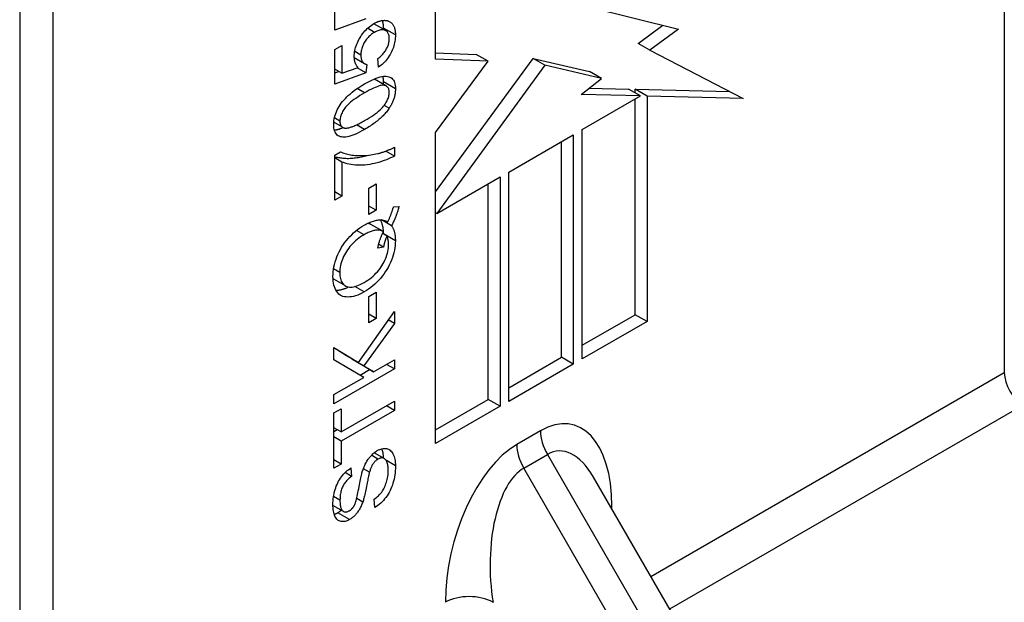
# Model space of a CAD drawing. Header units: inches. Extents: x 132.4 to 153.9, y 41.1 to 83.7.
# Tile 4 of 26: x 133.7 to 134.9, y 51.9 to 52.6. Entities that reach past the tile are written whole.
import ezdxf

# ---------------------------------------------------------------- set-up
doc = ezdxf.new("R2010")
doc.units = ezdxf.units.IN
doc.header["$MEASUREMENT"] = 0
doc.layers.add('Visible Edges(ANSI)', color=7, linetype='Continuous', lineweight=25)
doc.layers.add('Visible Tangent Edges(ANSI)', color=7, linetype='Continuous', lineweight=25)

msp = doc.modelspace()

# ---------------------------------------------------------------- linework, layer by layer
at = {"layer": 'Visible Edges(ANSI)'}
for p, q in [((134.8847, 53.6837), (134.8847, 52.1852)), ((133.7323, 53.0632), (133.7323, 51.5647)), ((133.7712, 53.0408), (133.7712, 51.5423)), ((134.219, 52.5519), (134.219, 52.7339)), ((134.101, 52.5862), (134.101, 52.6268)), ((134.3997, 52.6129), (134.5035, 52.5873)), ((134.1374, 52.5993), (134.101, 52.5862)), ((134.1607, 52.5855), (134.1468, 52.5935)), ((134.4561, 52.5706), (134.4849, 52.5919)), ((134.5035, 52.5873), (134.47, 52.5626)), ((134.101, 52.5634), (134.1093, 52.5682)), ((134.101, 52.5228), (134.101, 52.5634)), ((134.1093, 52.5682), (134.1093, 52.5356)), ((134.47, 52.5626), (134.4561, 52.5706)), ((134.136, 52.5468), (134.1239, 52.5537)), ((134.1242, 52.551), (134.1245, 52.5534)), ((134.1523, 52.5427), (134.1515, 52.5528)), ((134.219, 52.5594), (134.2666, 52.5576)), ((134.219, 52.3966), (134.3331, 52.553)), ((134.2806, 52.5496), (134.219, 52.5519)), ((134.2806, 52.5496), (134.2666, 52.5576)), ((134.347, 52.5449), (134.3331, 52.553)), ((134.3331, 52.553), (134.3992, 52.5377)), ((134.47, 52.5626), (134.5789, 52.5061)), ((134.1093, 52.5356), (134.101, 52.5404)), ((134.1093, 52.5356), (134.1283, 52.5422)), ((134.1374, 52.5359), (134.1272, 52.5418)), ((134.1384, 52.5459), (134.1374, 52.5359)), ((134.219, 52.4661), (134.2806, 52.5496)), ((134.347, 52.5449), (134.2204, 52.3714)), ((134.4131, 52.5296), (134.347, 52.5449)), ((134.101, 52.5359), (134.1059, 52.5376)), ((134.1374, 52.5359), (134.101, 52.5228)), ((134.1614, 52.5205), (134.1475, 52.5286)), ((134.3894, 52.5106), (134.4131, 52.5296)), ((134.4131, 52.5296), (134.3992, 52.5377)), ((134.3988, 52.5181), (134.4448, 52.517)), ((134.4587, 52.509), (134.4448, 52.517)), ((134.4587, 52.509), (134.3894, 52.5106)), ((134.3908, 52.4698), (134.4587, 52.509)), ((134.4526, 52.5125), (134.4526, 52.5168)), ((134.4665, 52.5088), (134.4526, 52.5168)), ((134.4526, 52.5168), (134.5633, 52.5142)), ((134.4526, 52.2529), (134.4526, 52.5055)), ((134.5789, 52.5061), (134.4665, 52.5088)), ((134.4665, 52.5088), (134.4665, 52.2449)), ((134.1102, 52.4723), (134.0999, 52.4782)), ((134.219, 52.102), (134.219, 52.4661)), ((134.3046, 52.42), (134.3802, 52.4637)), ((134.3802, 52.4637), (134.3802, 52.1951)), ((134.3908, 52.2012), (134.3908, 52.4698)), ((134.1708, 52.449), (134.1708, 52.4387)), ((134.3663, 52.2031), (134.3663, 52.4556)), ((134.101, 52.4398), (134.1078, 52.4437)), ((134.101, 52.387), (134.101, 52.4398)), ((134.1094, 52.4317), (134.101, 52.4366)), ((134.1708, 52.4387), (134.1607, 52.4445)), ((134.1094, 52.4317), (134.1094, 52.3918)), ((134.2204, 52.3714), (134.2947, 52.4143)), ((134.2947, 52.4143), (134.2947, 52.1457)), ((134.3046, 52.1514), (134.3046, 52.42)), ((134.1409, 52.401), (134.1496, 52.406)), ((134.1496, 52.406), (134.1496, 52.3752)), ((134.2807, 52.1537), (134.2807, 52.4062)), ((134.1094, 52.3918), (134.101, 52.3966)), ((134.1094, 52.3918), (134.101, 52.387)), ((134.1409, 52.3701), (134.1409, 52.401)), ((134.1496, 52.3752), (134.1409, 52.3802)), ((134.1698, 52.3791), (134.1763, 52.3797)), ((134.1496, 52.3752), (134.1409, 52.3701)), ((134.2204, 52.3714), (134.219, 52.3723)), ((134.1573, 52.3506), (134.1434, 52.3586)), ((134.1676, 52.3571), (134.1559, 52.3639)), ((134.1632, 52.3615), (134.1622, 52.362)), ((134.1621, 52.3451), (134.157, 52.3481)), ((134.1581, 52.3474), (134.1581, 52.3477)), ((134.1581, 52.3321), (134.1524, 52.3354)), ((134.1581, 52.3321), (134.1513, 52.3308)), ((134.1137, 52.2866), (134.0998, 52.2946)), ((134.1409, 52.2743), (134.1496, 52.2793)), ((134.1496, 52.2793), (134.1496, 52.2485)), ((134.1409, 52.2434), (134.1409, 52.2743)), ((134.1288, 52.1969), (134.1708, 52.2569)), ((134.1496, 52.2485), (134.1409, 52.2535)), ((134.1708, 52.2569), (134.1708, 52.2427)), ((134.3908, 52.2172), (134.4526, 52.2529)), ((134.4665, 52.2449), (134.4526, 52.2529)), ((134.1708, 52.2427), (134.1351, 52.193)), ((134.1496, 52.2485), (134.1409, 52.2434)), ((134.1708, 52.2427), (134.1637, 52.2468)), ((134.4665, 52.2449), (134.3908, 52.2012)), ((134.1001, 52.2), (134.1001, 52.2146)), ((134.1001, 52.2146), (134.1288, 52.1969)), ((134.1149, 52.205), (134.1001, 52.2141)), ((134.1352, 52.1796), (134.1001, 52.2)), ((134.1288, 52.1969), (134.1149, 52.205)), ((134.1212, 52.201), (134.1213, 52.2012)), ((134.1324, 52.1941), (134.1212, 52.201)), ((134.1351, 52.193), (134.1212, 52.201)), ((134.1463, 52.1861), (134.1708, 52.2002)), ((134.1708, 52.1894), (134.1615, 52.1948)), ((134.1708, 52.2002), (134.1708, 52.1894)), ((134.3046, 52.1674), (134.3663, 52.2031)), ((134.3802, 52.1951), (134.3046, 52.1514)), ((134.3802, 52.1951), (134.3663, 52.2031)), ((134.1708, 52.1894), (134.1001, 52.1486)), ((134.1306, 52.1823), (134.1418, 52.1887)), ((134.1463, 52.1861), (134.1324, 52.1941)), ((134.1351, 52.193), (134.1463, 52.1861)), ((134.1001, 52.1594), (134.1352, 52.1796)), ((134.1001, 52.1486), (134.1001, 52.1594)), ((134.1085, 52.1158), (134.1708, 52.1518)), ((134.1708, 52.1518), (134.1708, 52.1409)), ((134.219, 52.118), (134.2807, 52.1537)), ((134.2947, 52.1457), (134.2807, 52.1537)), ((134.1001, 52.1379), (134.1085, 52.1428)), ((134.1001, 52.0732), (134.1001, 52.1379)), ((134.1085, 52.1428), (134.1085, 52.1158)), ((134.1708, 52.1409), (134.1085, 52.1049)), ((134.1708, 52.1409), (134.1615, 52.1463)), ((134.2947, 52.1457), (134.219, 52.102)), ((134.1085, 52.1158), (134.1001, 52.1206)), ((134.1001, 52.1162), (134.1039, 52.1184)), ((134.1085, 52.1049), (134.1001, 52.1098)), ((134.1085, 52.1049), (134.1085, 52.078)), ((134.159, 52.0846), (134.1472, 52.0914)), ((134.1085, 52.078), (134.1001, 52.0829)), ((134.1085, 52.078), (134.1001, 52.0732)), ((134.1207, 52.0637), (134.1131, 52.0681)), ((134.12, 52.0736), (134.1207, 52.0637)), ((134.1417, 52.0686), (134.1345, 52.0727)), ((134.5603, 51.7919), (134.4038, 52.0629)), ((134.1481, 52.0272), (134.1473, 52.037)), ((134.1112, 52.0226), (134.0989, 52.0298))]:
    msp.add_line(p, q, dxfattribs=at)
at = {"layer": 'Visible Edges(ANSI)', "flags": 128}
for points in [[(134.1239, 52.5551), (134.1239, 52.5568), (134.1241, 52.5586), (134.1243, 52.5604), (134.1246, 52.5622), (134.125, 52.564), (134.1255, 52.5658), (134.1261, 52.5677), (134.1267, 52.5695), (134.1275, 52.5713), (134.1283, 52.5731), (134.1293, 52.575), (134.1303, 52.5768), (134.1314, 52.5786), (134.1325, 52.5803), (134.1337, 52.582), (134.135, 52.5836), (134.1363, 52.5851), (134.1376, 52.5865), (134.139, 52.5879), (134.1405, 52.5892), (134.142, 52.5904), (134.1435, 52.5916), (134.1451, 52.5927), (134.1468, 52.5937)], [(134.1467, 52.5936), (134.1467, 52.5936), (134.1467, 52.5936), (134.1467, 52.5936), (134.1467, 52.5936), (134.1467, 52.5936), (134.1467, 52.5936), (134.1467, 52.5936), (134.1467, 52.5936), (134.1467, 52.5936), (134.1467, 52.5936), (134.1467, 52.5936), (134.1467, 52.5935), (134.1467, 52.5935), (134.1468, 52.5935), (134.1468, 52.5935), (134.1468, 52.5935), (134.1468, 52.5935), (134.1468, 52.5935), (134.1468, 52.5935), (134.1468, 52.5935), (134.1468, 52.5935), (134.1468, 52.5935), (134.1468, 52.5935), (134.1468, 52.5935)], [(134.1468, 52.5937), (134.1476, 52.5941), (134.1484, 52.5945), (134.1492, 52.5949), (134.1499, 52.5953), (134.1507, 52.5956), (134.1515, 52.596), (134.1522, 52.5962), (134.1529, 52.5965), (134.1537, 52.5967), (134.1544, 52.5969), (134.1551, 52.5971), (134.1558, 52.5972), (134.1565, 52.5974), (134.1572, 52.5975), (134.1578, 52.5975), (134.1585, 52.5975), (134.1591, 52.5976), (134.1598, 52.5975), (134.1604, 52.5975), (134.161, 52.5974), (134.1617, 52.5973), (134.1623, 52.5972), (134.1629, 52.597), (134.1634, 52.5968)], [(134.1649, 52.5762), (134.1649, 52.5774), (134.1648, 52.5785), (134.1646, 52.5795), (134.1644, 52.5805), (134.1641, 52.5814), (134.1637, 52.5823), (134.1633, 52.583), (134.1628, 52.5837), (134.1622, 52.5843), (134.1616, 52.5849), (134.1609, 52.5854), (134.1602, 52.5858), (134.1593, 52.5861), (134.1585, 52.5863), (134.1576, 52.5865), (134.1567, 52.5865), (134.1557, 52.5865), (134.1546, 52.5863), (134.1536, 52.5861), (134.1525, 52.5858), (134.1513, 52.5853), (134.1501, 52.5848), (134.1489, 52.5842), (134.1476, 52.5835)], [(134.1581, 52.5884), (134.1581, 52.5888), (134.1581, 52.5893), (134.1581, 52.5897), (134.1581, 52.5901), (134.158, 52.5905), (134.158, 52.591), (134.158, 52.5914), (134.158, 52.5918), (134.1579, 52.5922), (134.1579, 52.5925), (134.1578, 52.5929), (134.1578, 52.5933), (134.1577, 52.5937), (134.1576, 52.5941), (134.1576, 52.5944), (134.1575, 52.5948), (134.1574, 52.5951), (134.1574, 52.5955), (134.1573, 52.5958), (134.1572, 52.5961), (134.1571, 52.5965), (134.157, 52.5968), (134.1569, 52.5971), (134.1568, 52.5974)], [(134.1581, 52.587), (134.1581, 52.5871), (134.1581, 52.5871), (134.1581, 52.5872), (134.1581, 52.5872), (134.1581, 52.5873), (134.1581, 52.5874), (134.1581, 52.5874), (134.1581, 52.5875), (134.1581, 52.5875), (134.1581, 52.5876), (134.1581, 52.5876), (134.1581, 52.5877), (134.1581, 52.5878), (134.1581, 52.5878), (134.1581, 52.5879), (134.1581, 52.5879), (134.1581, 52.588), (134.1581, 52.588), (134.1581, 52.5881), (134.1581, 52.5882), (134.1581, 52.5882), (134.1581, 52.5883), (134.1581, 52.5883), (134.1581, 52.5884)], [(134.1634, 52.5968), (134.1641, 52.5966), (134.1648, 52.5963), (134.1655, 52.5959), (134.1661, 52.5956), (134.1666, 52.5951), (134.1672, 52.5947), (134.1677, 52.5942), (134.1682, 52.5937), (134.1687, 52.5931), (134.1691, 52.5926), (134.1695, 52.5919), (134.1699, 52.5913), (134.1702, 52.5906), (134.1705, 52.5898), (134.1708, 52.589), (134.1711, 52.5882), (134.1713, 52.5874), (134.1715, 52.5865), (134.1716, 52.5855), (134.1718, 52.5846), (134.1719, 52.5836), (134.172, 52.5825), (134.172, 52.5815), (134.172, 52.5804)], [(134.1476, 52.5835), (134.1464, 52.5828), (134.1452, 52.582), (134.1441, 52.5812), (134.143, 52.5803), (134.1419, 52.5794), (134.1409, 52.5785), (134.14, 52.5775), (134.1391, 52.5764), (134.1382, 52.5754), (134.1374, 52.5743), (134.1366, 52.5731), (134.1359, 52.5719), (134.1352, 52.5707), (134.1345, 52.5695), (134.134, 52.5682), (134.1335, 52.567), (134.133, 52.5658), (134.1326, 52.5645), (134.1323, 52.5632), (134.132, 52.562), (134.1318, 52.5607), (134.1317, 52.5594), (134.1316, 52.5581), (134.1315, 52.5568)], [(134.1515, 52.5528), (134.1526, 52.5536), (134.1537, 52.5545), (134.1547, 52.5554), (134.1556, 52.5563), (134.1565, 52.5572), (134.1574, 52.5581), (134.1582, 52.559), (134.159, 52.56), (134.1597, 52.561), (134.1604, 52.562), (134.161, 52.563), (134.1616, 52.564), (134.1621, 52.565), (134.1626, 52.566), (134.163, 52.5671), (134.1634, 52.5681), (134.1638, 52.5691), (134.1641, 52.5701), (134.1643, 52.5711), (134.1645, 52.5721), (134.1647, 52.5732), (134.1648, 52.5742), (134.1649, 52.5752), (134.1649, 52.5762)], [(134.172, 52.5804), (134.172, 52.5785), (134.1719, 52.5767), (134.1717, 52.5748), (134.1714, 52.573), (134.1711, 52.5712), (134.1707, 52.5695), (134.1702, 52.5677), (134.1696, 52.5659), (134.169, 52.5642), (134.1683, 52.5625), (134.1675, 52.5607), (134.1666, 52.559), (134.1657, 52.5574), (134.1647, 52.5558), (134.1637, 52.5542), (134.1626, 52.5527), (134.1615, 52.5513), (134.1603, 52.5499), (134.1591, 52.5485), (134.1579, 52.5473), (134.1565, 52.546), (134.1552, 52.5449), (134.1538, 52.5438), (134.1523, 52.5427)], [(134.1283, 52.5422), (134.1279, 52.5426), (134.1276, 52.543), (134.1273, 52.5434), (134.127, 52.5439), (134.1267, 52.5443), (134.1264, 52.5448), (134.1261, 52.5453), (134.1259, 52.5457), (134.1256, 52.5462), (134.1254, 52.5467), (134.1252, 52.5473), (134.125, 52.5478), (134.1248, 52.5483), (134.1247, 52.5489), (134.1245, 52.5495), (134.1244, 52.55), (134.1243, 52.5506), (134.1242, 52.5512), (134.1241, 52.5518), (134.124, 52.5525), (134.124, 52.5531), (134.1239, 52.5537), (134.1239, 52.5544), (134.1239, 52.5551)], [(134.1315, 52.5568), (134.1316, 52.556), (134.1316, 52.5552), (134.1317, 52.5545), (134.1318, 52.5538), (134.1319, 52.5531), (134.132, 52.5525), (134.1322, 52.5518), (134.1324, 52.5512), (134.1326, 52.5507), (134.1329, 52.5501), (134.1331, 52.5496), (134.1335, 52.5492), (134.1338, 52.5487), (134.1341, 52.5483), (134.1345, 52.5479), (134.1349, 52.5476), (134.1353, 52.5472), (134.1357, 52.547), (134.1361, 52.5467), (134.1365, 52.5465), (134.137, 52.5463), (134.1374, 52.5461), (134.1379, 52.546), (134.1384, 52.5459)], [(134.136, 52.5231), (134.139, 52.5248), (134.1419, 52.5263), (134.1446, 52.5277), (134.1472, 52.5288), (134.1496, 52.5298), (134.1519, 52.5306), (134.1541, 52.5313), (134.1561, 52.5317), (134.1579, 52.532), (134.1597, 52.5321), (134.1613, 52.5321), (134.1628, 52.5319), (134.1643, 52.5316), (134.1656, 52.5311), (134.1668, 52.5305), (134.1679, 52.5297), (134.1688, 52.5287), (134.1697, 52.5276), (134.1704, 52.5263), (134.171, 52.5249), (134.1714, 52.5232), (134.1718, 52.5214), (134.172, 52.5195), (134.172, 52.5173)], [(134.1475, 52.5286), (134.1475, 52.5286), (134.1475, 52.5286), (134.1475, 52.5286), (134.1474, 52.5286), (134.1474, 52.5286), (134.1474, 52.5286), (134.1474, 52.5286), (134.1474, 52.5286), (134.1474, 52.5287), (134.1473, 52.5287), (134.1473, 52.5287), (134.1473, 52.5287), (134.1473, 52.5287), (134.1473, 52.5287), (134.1473, 52.5287), (134.1472, 52.5287), (134.1472, 52.5287), (134.1472, 52.5287), (134.1472, 52.5287), (134.1472, 52.5288), (134.1472, 52.5288), (134.1471, 52.5288), (134.1471, 52.5288), (134.1471, 52.5288)], [(134.1581, 52.5254), (134.1581, 52.5257), (134.1581, 52.526), (134.1581, 52.5263), (134.1581, 52.5266), (134.1581, 52.5269), (134.1581, 52.5272), (134.158, 52.5275), (134.158, 52.5278), (134.158, 52.528), (134.158, 52.5283), (134.1579, 52.5286), (134.1579, 52.5289), (134.1579, 52.5292), (134.1578, 52.5294), (134.1578, 52.5297), (134.1578, 52.53), (134.1577, 52.5302), (134.1577, 52.5305), (134.1576, 52.5307), (134.1576, 52.531), (134.1575, 52.5312), (134.1575, 52.5315), (134.1574, 52.5317), (134.1573, 52.5319)], [(134.0999, 52.4756), (134.0999, 52.4778), (134.1001, 52.48), (134.1004, 52.4821), (134.1009, 52.4843), (134.1014, 52.4864), (134.1021, 52.4885), (134.103, 52.4906), (134.1039, 52.4926), (134.1049, 52.4946), (134.1061, 52.4966), (134.1074, 52.4986), (134.1087, 52.5005), (134.1102, 52.5024), (134.1118, 52.5042), (134.1135, 52.5061), (134.1153, 52.5079), (134.1172, 52.5098), (134.1193, 52.5116), (134.1214, 52.5134), (134.1239, 52.5153), (134.1265, 52.5172), (134.1294, 52.5191), (134.1326, 52.5211), (134.136, 52.5231)], [(134.1649, 52.5132), (134.1649, 52.5143), (134.1647, 52.5153), (134.1645, 52.5163), (134.1643, 52.5172), (134.1639, 52.518), (134.1635, 52.5187), (134.1629, 52.5193), (134.1623, 52.5199), (134.1617, 52.5204), (134.1609, 52.5208), (134.1601, 52.5212), (134.1591, 52.5214), (134.1581, 52.5216), (134.1569, 52.5216), (134.1555, 52.5214), (134.154, 52.5211), (134.1523, 52.5206), (134.1505, 52.5199), (134.1484, 52.5191), (134.1463, 52.5182), (134.1439, 52.5171), (134.1414, 52.5158), (134.1388, 52.5143), (134.136, 52.5127)], [(134.158, 52.5225), (134.158, 52.5226), (134.158, 52.5228), (134.158, 52.5229), (134.158, 52.523), (134.158, 52.5231), (134.158, 52.5232), (134.158, 52.5233), (134.1581, 52.5235), (134.1581, 52.5236), (134.1581, 52.5237), (134.1581, 52.5238), (134.1581, 52.5239), (134.1581, 52.524), (134.1581, 52.5242), (134.1581, 52.5243), (134.1581, 52.5244), (134.1581, 52.5245), (134.1581, 52.5246), (134.1581, 52.5248), (134.1581, 52.5249), (134.1581, 52.525), (134.1581, 52.5251), (134.1581, 52.5252), (134.1581, 52.5254)], [(134.172, 52.5173), (134.172, 52.5163), (134.172, 52.5154), (134.1719, 52.5144), (134.1718, 52.5134), (134.1717, 52.5124), (134.1716, 52.5115), (134.1714, 52.5105), (134.1712, 52.5095), (134.171, 52.5086), (134.1708, 52.5076), (134.1705, 52.5067), (134.1702, 52.5057), (134.1699, 52.5048), (134.1695, 52.5038), (134.1692, 52.5029), (134.1688, 52.5019), (134.1684, 52.501), (134.1679, 52.5001), (134.1675, 52.4992), (134.167, 52.4982), (134.1664, 52.4973), (134.1659, 52.4964), (134.1653, 52.4955), (134.1647, 52.4946)], [(134.136, 52.5127), (134.1331, 52.5111), (134.1305, 52.5094), (134.128, 52.5078), (134.1256, 52.5062), (134.1234, 52.5047), (134.1214, 52.5032), (134.1196, 52.5017), (134.1179, 52.5002), (134.1164, 52.4988), (134.115, 52.4974), (134.1138, 52.496), (134.1128, 52.4946), (134.1118, 52.4933), (134.111, 52.492), (134.1102, 52.4907), (134.1096, 52.4894), (134.109, 52.4882), (134.1085, 52.4869), (134.108, 52.4857), (134.1077, 52.4844), (134.1074, 52.4832), (134.1072, 52.482), (134.1071, 52.4808), (134.107, 52.4797)], [(134.136, 52.4802), (134.1388, 52.4819), (134.1415, 52.4835), (134.144, 52.4851), (134.1463, 52.4867), (134.1485, 52.4882), (134.1505, 52.4898), (134.1523, 52.4913), (134.154, 52.4927), (134.1556, 52.4942), (134.1569, 52.4956), (134.1581, 52.4969), (134.1592, 52.4983), (134.1601, 52.4996), (134.1609, 52.5009), (134.1617, 52.5022), (134.1624, 52.5035), (134.1629, 52.5048), (134.1635, 52.506), (134.1639, 52.5073), (134.1643, 52.5085), (134.1645, 52.5097), (134.1647, 52.5109), (134.1649, 52.512), (134.1649, 52.5132)], [(134.1647, 52.4946), (134.164, 52.4935), (134.1632, 52.4924), (134.1623, 52.4913), (134.1615, 52.4902), (134.1606, 52.4891), (134.1596, 52.4881), (134.1586, 52.487), (134.1576, 52.4859), (134.1565, 52.4849), (134.1554, 52.4839), (134.1543, 52.4828), (134.1531, 52.4818), (134.1519, 52.4808), (134.1506, 52.4797), (134.1493, 52.4787), (134.148, 52.4777), (134.1466, 52.4767), (134.1452, 52.4757), (134.1438, 52.4747), (134.1423, 52.4737), (134.1408, 52.4728), (134.1392, 52.4718), (134.1376, 52.4708), (134.136, 52.4699)], [(134.136, 52.4699), (134.1329, 52.4681), (134.13, 52.4666), (134.1272, 52.4652), (134.1246, 52.4641), (134.1222, 52.4631), (134.1199, 52.4623), (134.1177, 52.4616), (134.1158, 52.4612), (134.1139, 52.4609), (134.1121, 52.4608), (134.1105, 52.4608), (134.109, 52.461), (134.1076, 52.4613), (134.1063, 52.4618), (134.1051, 52.4624), (134.104, 52.4632), (134.103, 52.4642), (134.1022, 52.4653), (134.1015, 52.4666), (134.1009, 52.4681), (134.1004, 52.4697), (134.1001, 52.4715), (134.0999, 52.4735), (134.0999, 52.4756)], [(134.1006, 52.469), (134.101, 52.4691), (134.1013, 52.4691), (134.1017, 52.4692), (134.1021, 52.4693), (134.1024, 52.4693), (134.1028, 52.4694), (134.1032, 52.4695), (134.1036, 52.4696), (134.104, 52.4697), (134.1044, 52.4698), (134.1048, 52.4699), (134.1052, 52.4701), (134.1056, 52.4702), (134.1061, 52.4703), (134.1065, 52.4705), (134.1069, 52.4706), (134.1074, 52.4708), (134.1078, 52.4709), (134.1083, 52.4711), (134.1087, 52.4713), (134.1092, 52.4715), (134.1097, 52.4717), (134.1102, 52.4719), (134.1106, 52.4721)], [(134.107, 52.4797), (134.107, 52.4791), (134.1071, 52.4786), (134.1071, 52.478), (134.1072, 52.4775), (134.1072, 52.477), (134.1073, 52.4766), (134.1075, 52.4761), (134.1076, 52.4757), (134.1077, 52.4753), (134.1079, 52.4749), (134.1081, 52.4745), (134.1083, 52.4742), (134.1085, 52.4739), (134.1087, 52.4736), (134.109, 52.4733), (134.1093, 52.473), (134.1096, 52.4728), (134.1099, 52.4725), (134.1102, 52.4723), (134.1105, 52.4721), (134.1109, 52.472), (134.1113, 52.4718), (134.1117, 52.4717), (134.1121, 52.4716)], [(134.1121, 52.4716), (134.1126, 52.4715), (134.1132, 52.4714), (134.1139, 52.4714), (134.1145, 52.4714), (134.1153, 52.4715), (134.116, 52.4716), (134.1168, 52.4717), (134.1176, 52.4719), (134.1185, 52.4721), (134.1194, 52.4724), (134.1203, 52.4727), (134.1213, 52.473), (134.1223, 52.4734), (134.1234, 52.4738), (134.1244, 52.4743), (134.1256, 52.4748), (134.1267, 52.4753), (134.1279, 52.4759), (134.1292, 52.4765), (134.1305, 52.4772), (134.1318, 52.4779), (134.1331, 52.4786), (134.1345, 52.4794), (134.136, 52.4802)], [(134.1514, 52.4416), (134.1521, 52.4418), (134.1529, 52.442), (134.1536, 52.4422), (134.1544, 52.4424), (134.1552, 52.4426), (134.1559, 52.4429), (134.1567, 52.4431), (134.1575, 52.4434), (134.1583, 52.4436), (134.1591, 52.4439), (134.1599, 52.4442), (134.1607, 52.4445), (134.1615, 52.4448), (134.1623, 52.4451), (134.1631, 52.4455), (134.164, 52.4458), (134.1648, 52.4462), (134.1657, 52.4465), (134.1665, 52.4469), (134.1674, 52.4473), (134.1682, 52.4477), (134.1691, 52.4481), (134.17, 52.4485), (134.1708, 52.449)], [(134.101, 52.4379), (134.1023, 52.4375), (134.1037, 52.4372), (134.105, 52.437), (134.1064, 52.4368), (134.1079, 52.4366), (134.1094, 52.4364), (134.1109, 52.4362), (134.1124, 52.4361), (134.114, 52.4361), (134.1156, 52.436), (134.1172, 52.436), (134.1189, 52.4361), (134.1205, 52.4361), (134.1222, 52.4362), (134.1238, 52.4364), (134.1255, 52.4366), (134.1272, 52.4368), (134.1288, 52.4371), (134.1305, 52.4374), (134.1322, 52.4377), (134.1339, 52.4381), (134.1357, 52.4386), (134.1374, 52.439), (134.1391, 52.4395)], [(134.1078, 52.4437), (134.109, 52.4431), (134.1103, 52.4426), (134.1117, 52.4421), (134.1131, 52.4416), (134.1146, 52.4412), (134.1162, 52.4408), (134.1178, 52.4404), (134.1195, 52.4401), (134.1212, 52.4399), (134.1231, 52.4396), (134.125, 52.4395), (134.1269, 52.4393), (134.1289, 52.4392), (134.1309, 52.4392), (134.1329, 52.4392), (134.1349, 52.4392), (134.1369, 52.4393), (134.139, 52.4395), (134.141, 52.4397), (134.1431, 52.44), (134.1451, 52.4403), (134.1472, 52.4407), (134.1493, 52.4411), (134.1514, 52.4416)], [(134.1708, 52.4387), (134.1687, 52.4375), (134.1664, 52.4364), (134.1641, 52.4354), (134.1616, 52.4344), (134.159, 52.4334), (134.1564, 52.4325), (134.1536, 52.4316), (134.1507, 52.4308), (134.1477, 52.4301), (134.1448, 52.4294), (134.1419, 52.4289), (134.1391, 52.4285), (134.1362, 52.4282), (134.1334, 52.428), (134.1307, 52.428), (134.1279, 52.428), (134.1252, 52.4282), (134.1226, 52.4284), (134.1202, 52.4287), (134.1178, 52.4292), (134.1155, 52.4297), (134.1134, 52.4303), (134.1113, 52.431), (134.1094, 52.4317)], [(134.1632, 52.3615), (134.1636, 52.3623), (134.164, 52.3631), (134.1643, 52.3639), (134.1647, 52.3648), (134.165, 52.3656), (134.1653, 52.3663), (134.1656, 52.3671), (134.166, 52.3679), (134.1663, 52.3687), (134.1665, 52.3694), (134.1668, 52.3702), (134.1671, 52.3709), (134.1674, 52.3717), (134.1676, 52.3724), (134.1679, 52.3731), (134.1681, 52.3738), (134.1684, 52.3745), (134.1686, 52.3752), (134.1688, 52.3759), (134.169, 52.3765), (134.1692, 52.3772), (134.1694, 52.3778), (134.1696, 52.3785), (134.1698, 52.3791)], [(134.1763, 52.3797), (134.1761, 52.3789), (134.1758, 52.378), (134.1756, 52.3771), (134.1753, 52.3762), (134.175, 52.3753), (134.1748, 52.3744), (134.1745, 52.3735), (134.1741, 52.3726), (134.1738, 52.3717), (134.1735, 52.3708), (134.1731, 52.3698), (134.1728, 52.3689), (134.1724, 52.3679), (134.172, 52.367), (134.1716, 52.366), (134.1712, 52.3651), (134.1708, 52.3641), (134.1704, 52.3631), (134.1699, 52.3621), (134.1695, 52.3612), (134.169, 52.3602), (134.1686, 52.3592), (134.1681, 52.3581), (134.1676, 52.3571)], [(134.0989, 52.2976), (134.099, 52.3004), (134.0992, 52.3033), (134.0995, 52.3062), (134.1, 52.309), (134.1007, 52.3119), (134.1015, 52.3148), (134.1025, 52.3178), (134.1035, 52.3207), (134.1048, 52.3236), (134.1061, 52.3265), (134.1076, 52.3292), (134.1091, 52.3319), (134.1108, 52.3346), (134.1126, 52.3371), (134.1145, 52.3396), (134.1166, 52.3421), (134.1187, 52.3444), (134.1209, 52.3466), (134.1231, 52.3488), (134.1255, 52.3508), (134.1278, 52.3527), (134.1303, 52.3545), (134.1328, 52.3561), (134.1354, 52.3577)], [(134.1354, 52.3577), (134.1369, 52.3585), (134.1383, 52.3593), (134.1397, 52.36), (134.141, 52.3606), (134.1424, 52.3612), (134.1437, 52.3617), (134.145, 52.3622), (134.1463, 52.3626), (134.1475, 52.363), (134.1487, 52.3633), (134.1499, 52.3635), (134.1511, 52.3637), (134.1523, 52.3639), (134.1534, 52.3639), (134.1545, 52.3639), (134.1555, 52.3639), (134.1566, 52.3638), (134.1576, 52.3636), (134.1586, 52.3634), (134.1596, 52.3631), (134.1605, 52.3628), (134.1615, 52.3624), (134.1624, 52.362), (134.1632, 52.3615)], [(134.1434, 52.3586), (134.1432, 52.3587), (134.1431, 52.3588), (134.1429, 52.3588), (134.1428, 52.3589), (134.1426, 52.359), (134.1425, 52.3591), (134.1423, 52.3591), (134.1422, 52.3592), (134.142, 52.3592), (134.1419, 52.3593), (134.1417, 52.3594), (134.1415, 52.3594), (134.1414, 52.3595), (134.1412, 52.3595), (134.1411, 52.3596), (134.1409, 52.3596), (134.1407, 52.3597), (134.1406, 52.3597), (134.1404, 52.3598), (134.1402, 52.3598), (134.1401, 52.3598), (134.1399, 52.3599), (134.1397, 52.3599), (134.1395, 52.3599)], [(134.1581, 52.3477), (134.1581, 52.3485), (134.1581, 52.3493), (134.158, 52.3501), (134.158, 52.3509), (134.1579, 52.3517), (134.1579, 52.3524), (134.1578, 52.3532), (134.1577, 52.3539), (134.1576, 52.3546), (134.1575, 52.3553), (134.1573, 52.356), (134.1572, 52.3567), (134.157, 52.3574), (134.1569, 52.3581), (134.1567, 52.3587), (134.1565, 52.3593), (134.1563, 52.36), (134.156, 52.3606), (134.1558, 52.3612), (134.1556, 52.3617), (134.1553, 52.3623), (134.155, 52.3629), (134.1547, 52.3634), (134.1544, 52.3639)], [(134.1676, 52.3571), (134.168, 52.3566), (134.1683, 52.356), (134.1686, 52.3554), (134.1689, 52.3548), (134.1692, 52.3542), (134.1695, 52.3536), (134.1698, 52.3529), (134.1701, 52.3523), (134.1703, 52.3516), (134.1705, 52.3509), (134.1707, 52.3502), (134.1709, 52.3495), (134.1711, 52.3488), (134.1712, 52.348), (134.1714, 52.3472), (134.1715, 52.3465), (134.1716, 52.3457), (134.1717, 52.3448), (134.1718, 52.344), (134.1719, 52.3432), (134.1719, 52.3423), (134.172, 52.3414), (134.172, 52.3405), (134.172, 52.3396)], [(134.1354, 52.3466), (134.1333, 52.3453), (134.1312, 52.344), (134.1293, 52.3426), (134.1274, 52.3411), (134.1255, 52.3395), (134.1237, 52.3379), (134.122, 52.3363), (134.1204, 52.3345), (134.1188, 52.3327), (134.1174, 52.3309), (134.116, 52.329), (134.1147, 52.3271), (134.1135, 52.3251), (134.1124, 52.3231), (134.1114, 52.321), (134.1104, 52.3189), (134.1096, 52.3168), (134.1089, 52.3147), (134.1083, 52.3126), (134.1078, 52.3105), (134.1074, 52.3084), (134.1071, 52.3064), (134.107, 52.3043), (134.1069, 52.3023)], [(134.158, 52.3501), (134.1574, 52.3505), (134.1567, 52.3509), (134.156, 52.3512), (134.1553, 52.3514), (134.1546, 52.3517), (134.1538, 52.3518), (134.153, 52.3519), (134.1522, 52.352), (134.1513, 52.352), (134.1504, 52.352), (134.1495, 52.3519), (134.1486, 52.3518), (134.1477, 52.3516), (134.1467, 52.3514), (134.1457, 52.3512), (134.1446, 52.3508), (134.1436, 52.3505), (134.1425, 52.3501), (134.1414, 52.3496), (134.1402, 52.3491), (134.1391, 52.3485), (134.1379, 52.3479), (134.1367, 52.3473), (134.1354, 52.3466)], [(134.1513, 52.3308), (134.1515, 52.3317), (134.1517, 52.3325), (134.1519, 52.3334), (134.1521, 52.3343), (134.1523, 52.3351), (134.1525, 52.336), (134.1528, 52.3368), (134.153, 52.3376), (134.1533, 52.3385), (134.1535, 52.3393), (134.1538, 52.3401), (134.1541, 52.3409), (134.1544, 52.3417), (134.1547, 52.3425), (134.155, 52.3433), (134.1553, 52.3441), (134.1556, 52.3449), (134.1559, 52.3456), (134.1562, 52.3464), (134.1566, 52.3471), (134.1569, 52.3479), (134.1573, 52.3486), (134.1576, 52.3494), (134.158, 52.3501)], [(134.1621, 52.3451), (134.1619, 52.3446), (134.1616, 52.344), (134.1614, 52.3434), (134.1612, 52.3429), (134.161, 52.3423), (134.1608, 52.3418), (134.1606, 52.3412), (134.1604, 52.3407), (134.1602, 52.3401), (134.16, 52.3396), (134.1598, 52.339), (134.1597, 52.3385), (134.1595, 52.3379), (134.1593, 52.3374), (134.1592, 52.3369), (134.159, 52.3363), (134.1589, 52.3358), (134.1588, 52.3353), (134.1586, 52.3347), (134.1585, 52.3342), (134.1584, 52.3337), (134.1583, 52.3331), (134.1582, 52.3326), (134.1581, 52.3321)], [(134.164, 52.3353), (134.164, 52.3357), (134.164, 52.3362), (134.164, 52.3367), (134.1639, 52.3371), (134.1639, 52.3376), (134.1639, 52.338), (134.1638, 52.3385), (134.1638, 52.3389), (134.1637, 52.3394), (134.1637, 52.3398), (134.1636, 52.3402), (134.1635, 52.3406), (134.1634, 52.341), (134.1633, 52.3414), (134.1632, 52.3418), (134.1631, 52.3422), (134.163, 52.3426), (134.1629, 52.343), (134.1628, 52.3433), (134.1627, 52.3437), (134.1625, 52.3441), (134.1624, 52.3444), (134.1623, 52.3448), (134.1621, 52.3451)], [(134.1354, 52.2908), (134.1377, 52.2921), (134.1398, 52.2935), (134.1419, 52.295), (134.1439, 52.2965), (134.1458, 52.2981), (134.1476, 52.2998), (134.1493, 52.3015), (134.151, 52.3032), (134.1525, 52.305), (134.154, 52.3069), (134.1553, 52.3089), (134.1566, 52.3109), (134.1578, 52.3129), (134.1589, 52.3149), (134.1598, 52.3169), (134.1607, 52.319), (134.1615, 52.321), (134.1621, 52.323), (134.1627, 52.3251), (134.1632, 52.3271), (134.1635, 52.3291), (134.1638, 52.3312), (134.1639, 52.3332), (134.164, 52.3353)], [(134.172, 52.3396), (134.1719, 52.3369), (134.1717, 52.3341), (134.1714, 52.3312), (134.1709, 52.3284), (134.1702, 52.3255), (134.1694, 52.3227), (134.1685, 52.3198), (134.1674, 52.3169), (134.1662, 52.314), (134.1648, 52.3111), (134.1634, 52.3084), (134.1618, 52.3057), (134.1601, 52.303), (134.1583, 52.3004), (134.1564, 52.2979), (134.1544, 52.2954), (134.1522, 52.2931), (134.15, 52.2908), (134.1478, 52.2887), (134.1455, 52.2866), (134.1431, 52.2847), (134.1406, 52.2829), (134.1381, 52.2812), (134.1355, 52.2796)], [(134.1069, 52.3023), (134.107, 52.3003), (134.1071, 52.2985), (134.1074, 52.2968), (134.1077, 52.2952), (134.1082, 52.2937), (134.1087, 52.2923), (134.1094, 52.291), (134.1101, 52.2899), (134.1109, 52.2888), (134.1119, 52.2879), (134.1129, 52.2871), (134.1141, 52.2864), (134.1153, 52.2858), (134.1167, 52.2855), (134.1181, 52.2852), (134.1196, 52.2852), (134.1213, 52.2853), (134.123, 52.2856), (134.1248, 52.286), (134.1268, 52.2866), (134.1288, 52.2874), (134.1309, 52.2884), (134.1331, 52.2895), (134.1354, 52.2908)], [(134.1355, 52.2796), (134.1329, 52.2782), (134.1304, 52.277), (134.1279, 52.276), (134.1255, 52.2751), (134.1231, 52.2744), (134.1208, 52.274), (134.1186, 52.2737), (134.1164, 52.2736), (134.1143, 52.2737), (134.1124, 52.2739), (134.1106, 52.2744), (134.1089, 52.2751), (134.1073, 52.276), (134.1058, 52.2771), (134.1045, 52.2784), (134.1034, 52.28), (134.1023, 52.2816), (134.1014, 52.2835), (134.1006, 52.2855), (134.1, 52.2876), (134.0995, 52.2899), (134.0992, 52.2923), (134.099, 52.2949), (134.0989, 52.2976)], [(134.0989, 52.2952), (134.099, 52.2952), (134.099, 52.2951), (134.099, 52.2951), (134.0991, 52.2951), (134.0991, 52.2951), (134.0991, 52.295), (134.0992, 52.295), (134.0992, 52.295), (134.0993, 52.295), (134.0993, 52.2949), (134.0993, 52.2949), (134.0994, 52.2949), (134.0994, 52.2949), (134.0994, 52.2949), (134.0995, 52.2948), (134.0995, 52.2948), (134.0995, 52.2948), (134.0996, 52.2948), (134.0996, 52.2947), (134.0997, 52.2947), (134.0997, 52.2947), (134.0997, 52.2947), (134.0998, 52.2947), (134.0998, 52.2946)], [(134.1023, 52.2816), (134.1029, 52.2816), (134.1035, 52.2816), (134.1041, 52.2817), (134.1046, 52.2817), (134.1052, 52.2818), (134.1058, 52.2818), (134.1064, 52.2819), (134.107, 52.282), (134.1076, 52.2821), (134.1082, 52.2822), (134.1088, 52.2824), (134.1094, 52.2825), (134.1101, 52.2827), (134.1107, 52.2829), (134.1113, 52.2831), (134.1119, 52.2833), (134.1126, 52.2835), (134.1132, 52.2837), (134.1139, 52.284), (134.1145, 52.2842), (134.1152, 52.2845), (134.1158, 52.2848), (134.1165, 52.2851), (134.1171, 52.2854)], [(134.1336, 52.07), (134.1341, 52.0715), (134.1346, 52.0729), (134.1351, 52.0742), (134.1357, 52.0755), (134.1362, 52.0768), (134.1368, 52.0781), (134.1374, 52.0793), (134.1381, 52.0804), (134.1387, 52.0815), (134.1394, 52.0826), (134.1401, 52.0837), (134.1408, 52.0847), (134.1415, 52.0856), (134.1423, 52.0866), (134.1431, 52.0875), (134.1439, 52.0883), (134.1447, 52.0891), (134.1455, 52.0899), (134.1463, 52.0907), (134.1472, 52.0914), (134.1481, 52.0921), (134.149, 52.0927), (134.1499, 52.0933), (134.1508, 52.0939)], [(134.1508, 52.0939), (134.1522, 52.0946), (134.1536, 52.0952), (134.155, 52.0957), (134.1563, 52.0961), (134.1576, 52.0963), (134.1589, 52.0964), (134.1602, 52.0964), (134.1615, 52.0963), (134.1627, 52.096), (134.1638, 52.0956), (134.1649, 52.095), (134.1659, 52.0943), (134.1668, 52.0934), (134.1677, 52.0924), (134.1685, 52.0913), (134.1692, 52.09), (134.1699, 52.0886), (134.1705, 52.0871), (134.1709, 52.0855), (134.1713, 52.0838), (134.1716, 52.082), (134.1718, 52.08), (134.172, 52.078), (134.172, 52.0759)], [(134.1581, 52.0851), (134.1581, 52.0856), (134.158, 52.0862), (134.158, 52.0867), (134.158, 52.0872), (134.158, 52.0877), (134.1579, 52.0882), (134.1579, 52.0887), (134.1578, 52.0892), (134.1578, 52.0897), (134.1577, 52.0901), (134.1576, 52.0906), (134.1575, 52.0911), (134.1575, 52.0915), (134.1574, 52.092), (134.1573, 52.0924), (134.1572, 52.0928), (134.1571, 52.0933), (134.157, 52.0937), (134.1569, 52.0941), (134.1567, 52.0945), (134.1566, 52.0949), (134.1565, 52.0953), (134.1563, 52.0957), (134.1562, 52.0961)], [(134.1516, 52.0839), (134.1511, 52.0836), (134.1506, 52.0832), (134.15, 52.0829), (134.1495, 52.0824), (134.149, 52.082), (134.1485, 52.0816), (134.148, 52.0811), (134.1476, 52.0806), (134.1471, 52.0801), (134.1467, 52.0795), (134.1462, 52.0789), (134.1458, 52.0784), (134.1454, 52.0777), (134.145, 52.0771), (134.1446, 52.0764), (134.1443, 52.0757), (134.1439, 52.0749), (134.1435, 52.0741), (134.1432, 52.0733), (134.1429, 52.0724), (134.1426, 52.0715), (134.1423, 52.0706), (134.142, 52.0696), (134.1417, 52.0686)], [(134.1637, 52.0706), (134.1636, 52.0721), (134.1636, 52.0735), (134.1634, 52.0749), (134.1633, 52.0762), (134.163, 52.0774), (134.1628, 52.0785), (134.1624, 52.0796), (134.1621, 52.0806), (134.1617, 52.0815), (134.1612, 52.0823), (134.1607, 52.083), (134.1602, 52.0836), (134.1596, 52.0842), (134.159, 52.0846), (134.1584, 52.0849), (134.1577, 52.0851), (134.157, 52.0853), (134.1563, 52.0853), (134.1556, 52.0853), (134.1548, 52.0852), (134.154, 52.085), (134.1533, 52.0847), (134.1525, 52.0844), (134.1516, 52.0839)], [(134.0989, 52.0307), (134.0989, 52.0329), (134.099, 52.0352), (134.0992, 52.0374), (134.0995, 52.0396), (134.0999, 52.0418), (134.1003, 52.0439), (134.1008, 52.0461), (134.1014, 52.0482), (134.1021, 52.0502), (134.1028, 52.0523), (134.1037, 52.0542), (134.1045, 52.0561), (134.1055, 52.058), (134.1066, 52.0598), (134.1077, 52.0615), (134.1089, 52.0632), (134.1101, 52.0648), (134.1114, 52.0663), (134.1128, 52.0678), (134.1141, 52.0691), (134.1155, 52.0704), (134.117, 52.0715), (134.1185, 52.0726), (134.12, 52.0736)], [(134.1241, 52.03), (134.1245, 52.0308), (134.1249, 52.0318), (134.1253, 52.0329), (134.1257, 52.0341), (134.1261, 52.0355), (134.1265, 52.0371), (134.1269, 52.0388), (134.1274, 52.0406), (134.1278, 52.0425), (134.1282, 52.0446), (134.1286, 52.0469), (134.1291, 52.0493), (134.1295, 52.0517), (134.1299, 52.0539), (134.1303, 52.0561), (134.1307, 52.0581), (134.1311, 52.06), (134.1315, 52.0618), (134.1319, 52.0635), (134.1322, 52.065), (134.1326, 52.0665), (134.1329, 52.0678), (134.1333, 52.0689), (134.1336, 52.07)], [(134.1417, 52.0686), (134.1415, 52.0679), (134.1413, 52.067), (134.141, 52.0661), (134.1408, 52.065), (134.1405, 52.0638), (134.1402, 52.0625), (134.1399, 52.061), (134.1396, 52.0594), (134.1393, 52.0578), (134.1389, 52.056), (134.1386, 52.054), (134.1382, 52.052), (134.1378, 52.0499), (134.1374, 52.048), (134.137, 52.0461), (134.1367, 52.0443), (134.1363, 52.0426), (134.1359, 52.0411), (134.1355, 52.0396), (134.1352, 52.0382), (134.1348, 52.0369), (134.1345, 52.0357), (134.1341, 52.0346), (134.1338, 52.0336)], [(134.1473, 52.037), (134.1486, 52.038), (134.1499, 52.039), (134.1511, 52.04), (134.1522, 52.041), (134.1532, 52.0421), (134.1542, 52.0432), (134.1552, 52.0443), (134.1561, 52.0454), (134.1569, 52.0466), (134.1577, 52.0479), (134.1584, 52.0492), (134.1591, 52.0506), (134.1598, 52.052), (134.1604, 52.0536), (134.161, 52.0552), (134.1616, 52.0568), (134.1621, 52.0585), (134.1625, 52.0602), (134.1628, 52.0619), (134.1631, 52.0637), (134.1634, 52.0654), (134.1635, 52.0671), (134.1636, 52.0688), (134.1637, 52.0706)], [(134.172, 52.0759), (134.172, 52.0731), (134.1718, 52.0705), (134.1716, 52.0678), (134.1713, 52.0653), (134.1709, 52.0628), (134.1704, 52.0603), (134.1699, 52.058), (134.1692, 52.0557), (134.1685, 52.0534), (134.1676, 52.0512), (134.1667, 52.0491), (134.1657, 52.047), (134.1646, 52.0449), (134.1634, 52.0429), (134.1622, 52.041), (134.1608, 52.0391), (134.1594, 52.0373), (134.1579, 52.0355), (134.1564, 52.0339), (134.1548, 52.0324), (134.1532, 52.0309), (134.1516, 52.0296), (134.1498, 52.0284), (134.1481, 52.0272)], [(134.1207, 52.0637), (134.1196, 52.0629), (134.1186, 52.0621), (134.1175, 52.0612), (134.1166, 52.0603), (134.1157, 52.0594), (134.1148, 52.0585), (134.114, 52.0575), (134.1132, 52.0565), (134.1125, 52.0555), (134.1118, 52.0544), (134.1111, 52.0533), (134.1105, 52.0522), (134.11, 52.051), (134.1095, 52.0498), (134.1091, 52.0486), (134.1086, 52.0473), (134.1083, 52.046), (134.108, 52.0447), (134.1077, 52.0433), (134.1075, 52.0419), (134.1073, 52.0404), (134.1072, 52.039), (134.1072, 52.0374), (134.1071, 52.0359)], [(134.1071, 52.0359), (134.1071, 52.0343), (134.1072, 52.0328), (134.1073, 52.0314), (134.1075, 52.0301), (134.1077, 52.0289), (134.1079, 52.0278), (134.1082, 52.0268), (134.1085, 52.0259), (134.1089, 52.0251), (134.1093, 52.0244), (134.1098, 52.0238), (134.1103, 52.0233), (134.1108, 52.0229), (134.1113, 52.0226), (134.1119, 52.0223), (134.1125, 52.0221), (134.1131, 52.022), (134.1137, 52.0219), (134.1143, 52.022), (134.115, 52.0221), (134.1156, 52.0222), (134.1163, 52.0225), (134.117, 52.0228), (134.1177, 52.0232)], [(134.1338, 52.0336), (134.1333, 52.0324), (134.1328, 52.0312), (134.1323, 52.03), (134.1318, 52.0289), (134.1313, 52.0278), (134.1308, 52.0268), (134.1302, 52.0257), (134.1297, 52.0247), (134.1291, 52.0238), (134.1285, 52.0228), (134.1278, 52.0219), (134.1272, 52.0211), (134.1265, 52.0202), (134.1258, 52.0194), (134.1252, 52.0186), (134.1245, 52.0179), (134.1237, 52.0172), (134.123, 52.0165), (134.1223, 52.0159), (134.1215, 52.0153), (134.1208, 52.0147), (134.12, 52.0141), (134.1192, 52.0136), (134.1184, 52.0131)], [(134.1184, 52.0131), (134.1171, 52.0124), (134.1157, 52.0118), (134.1145, 52.0114), (134.1132, 52.011), (134.1119, 52.0108), (134.1107, 52.0107), (134.1095, 52.0107), (134.1084, 52.0109), (134.1072, 52.0111), (134.1062, 52.0116), (134.1052, 52.0121), (134.1043, 52.0128), (134.1034, 52.0137), (134.1027, 52.0147), (134.1019, 52.0158), (134.1013, 52.0171), (134.1007, 52.0184), (134.1002, 52.0199), (134.0998, 52.0215), (134.0995, 52.0231), (134.0992, 52.0249), (134.099, 52.0267), (134.0989, 52.0287), (134.0989, 52.0307)], [(134.1045, 52.0212), (134.1047, 52.0213), (134.1048, 52.0214), (134.105, 52.0215), (134.1052, 52.0216), (134.1054, 52.0217), (134.1055, 52.0218), (134.1057, 52.0219), (134.1059, 52.0221), (134.1061, 52.0222), (134.1062, 52.0223), (134.1064, 52.0224), (134.1066, 52.0225), (134.1068, 52.0227), (134.1069, 52.0228), (134.1071, 52.0229), (134.1073, 52.023), (134.1075, 52.0232), (134.1076, 52.0233), (134.1078, 52.0234), (134.108, 52.0236), (134.1081, 52.0237), (134.1083, 52.0239), (134.1085, 52.024), (134.1086, 52.0241)], [(134.1177, 52.0232), (134.1181, 52.0233), (134.1184, 52.0235), (134.1187, 52.0237), (134.119, 52.024), (134.1193, 52.0242), (134.1196, 52.0244), (134.1199, 52.0246), (134.1201, 52.0249), (134.1204, 52.0251), (134.1207, 52.0254), (134.121, 52.0257), (134.1212, 52.026), (134.1215, 52.0263), (134.1218, 52.0265), (134.122, 52.0269), (134.1222, 52.0272), (134.1225, 52.0275), (134.1227, 52.0278), (134.123, 52.0282), (134.1232, 52.0285), (134.1234, 52.0289), (134.1236, 52.0292), (134.1238, 52.0296), (134.1241, 52.03)], [(134.1004, 52.0194), (134.1006, 52.0194), (134.1007, 52.0195), (134.1009, 52.0195), (134.1011, 52.0196), (134.1012, 52.0196), (134.1014, 52.0197), (134.1016, 52.0198), (134.1017, 52.0198), (134.1019, 52.0199), (134.1021, 52.02), (134.1022, 52.02), (134.1024, 52.0201), (134.1026, 52.0202), (134.1028, 52.0203), (134.1029, 52.0204), (134.1031, 52.0204), (134.1033, 52.0205), (134.1034, 52.0206), (134.1036, 52.0207), (134.1038, 52.0208), (134.104, 52.0209), (134.1041, 52.021), (134.1043, 52.0211), (134.1045, 52.0212)]]:
    msp.add_lwpolyline(points, dxfattribs=at)
at = {"layer": 'Visible Edges(ANSI)'}
msp.add_ellipse((134.9066, 52.1725), major_axis=(0.0155, -0.0268), ratio=0.57735, start_param=3.926991, end_param=5.497787, dxfattribs=at)
at = {"layer": 'Visible Tangent Edges(ANSI)'}
for p, q in [((134.1476, 52.5835), (134.1394, 52.5882)), ((134.172, 52.5804), (134.1581, 52.5884)), ((134.1315, 52.5568), (134.1244, 52.5609)), ((134.136, 52.5127), (134.1273, 52.5177)), ((134.172, 52.5173), (134.1581, 52.5254)), ((134.1647, 52.4946), (134.1589, 52.4979)), ((134.107, 52.4797), (134.1007, 52.4833)), ((134.136, 52.4699), (134.1266, 52.4753)), ((134.1354, 52.3466), (134.1266, 52.3517)), ((134.172, 52.3396), (134.1581, 52.3477)), ((134.1069, 52.3023), (134.0996, 52.3065)), ((134.1355, 52.2796), (134.1246, 52.2859)), ((134.4711, 51.9464), (134.8847, 52.1852)), ((134.9066, 52.1472), (134.493, 51.9084)), ((134.3419, 52.117), (134.314, 52.1009)), ((134.1516, 52.0839), (134.1439, 52.0884)), ((134.172, 52.0759), (134.1614, 52.0821)), ((134.3222, 52.0734), (134.35, 52.0895)), ((134.35, 52.0895), (134.5564, 51.732)), ((134.5286, 51.7159), (134.3222, 52.0734)), ((134.1071, 52.0359), (134.0996, 52.0402)), ((134.1338, 52.0336), (134.1267, 52.0377)), ((134.4254, 52.0255), (134.4254, 52.0288)), ((134.1184, 52.0131), (134.1045, 52.0212))]:
    msp.add_line(p, q, dxfattribs=at)
for centre, major_axis, ratio, start_param, end_param in [((134.3419, 51.9806), (-0.0384, -0.1433), 0.517638, 2.048455, 3.619251), ((134.3697, 52.1009), (-0.0197, 0.0341), 0.57735, 0.785398, 1.570796), ((134.314, 51.9645), (-0.0384, -0.1433), 0.517638, 3.619251, 5.190047), ((134.3419, 52.0848), (-0.0197, 0.0341), 0.57735, 0.785398, 1.570796), ((134.3697, 51.9645), (-0.0066, 0.129), 0.454788, 5.556442, 6.511759), ((134.3419, 51.9484), (-0.0066, 0.129), 0.454788, 0.228573, 1.79937), ((134.4532, 52.0127), (0.0394, 0), 0.57735, 2.356194, 2.407382), ((134.2583, 51.9002), (-0.0394, 0), 0.57735, 3.926991, 5.497787)]:
    msp.add_ellipse(centre, major_axis=major_axis, ratio=ratio, start_param=start_param, end_param=end_param, dxfattribs=at)

doc.saveas('drawing.dxf')
